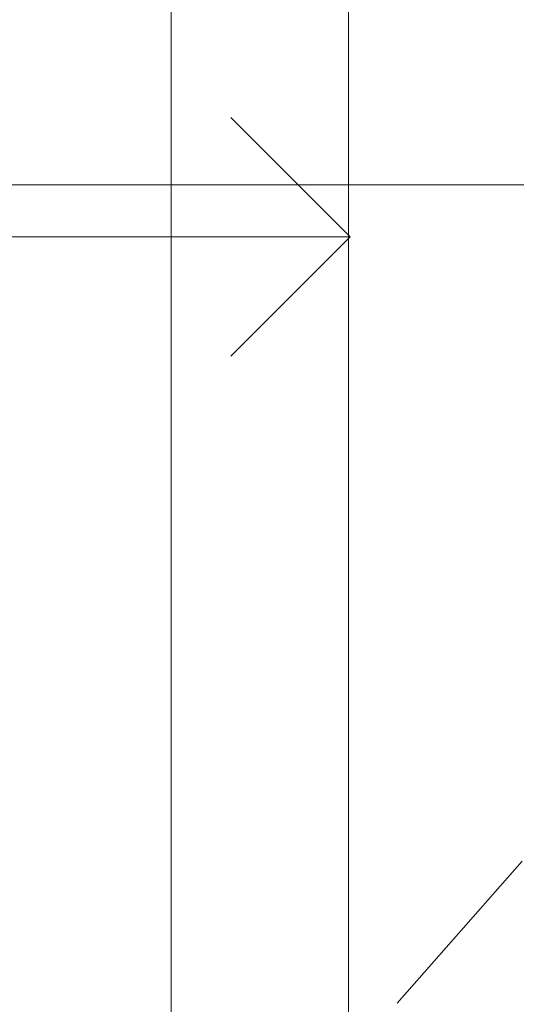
# Model space of a CAD drawing. Header units: millimetres. Extents: x -2180 to 91692, y -6418 to 21859.
# Tile 16 of 256: x 1113 to 1945, y 9026 to 10677. Entities that reach past the tile are written whole.
import ezdxf

# ---------------------------------------------------------------- set-up
doc = ezdxf.new("R2010")
doc.units = ezdxf.units.MM
doc.linetypes.add('Grid Line 1_2_', pattern=[2222.5, 1270, -317.5, 317.5, -317.5])
doc.linetypes.add('IMPORT-Dash', pattern=[635, 317.5, -317.5])
for name, color, linetype, lineweight in [('_Beyond_', 7, 'Continuous', 9), ('Grids-1', 7, 'Grid Line 1_2_', 9), ('Stairs', 7, 'Continuous', 9), ('Up Arrows', 7, 'Continuous', 9)]:
    doc.layers.add(name, color=color, linetype=linetype, lineweight=lineweight)
doc.layers.add('Trapp_punktiir', color=9, linetype='IMPORT-Dash', lineweight=9, true_color=0x808080)

# ---------------------------------------------------------------- blocks, each defined once
blk = doc.blocks.new('Cast-In-Place Stair - ___-853713-1 Korruse  plaan')
at = {"layer": '_Beyond_'}
blk.add_line((1663.5, 12866.1), (1663.5, 7854.3), dxfattribs=at)
blk = doc.blocks.new('Cast-In-Place Stair - ___-853709-1 Korruse  plaan')
at = {"layer": '_Beyond_'}
blk.add_line((1366.4, 12866.1), (1366.4, 7854.3), dxfattribs=at)

msp = doc.modelspace()

# ---------------------------------------------------------------- linework, layer by layer
at = {"layer": 'Grids-1'}
msp.add_line((919.8, 10400), (34984.4, 10400), dxfattribs=at)
at = {"layer": 'Trapp_punktiir'}
msp.add_line((3213.8, 10696), (662.2, 7798.3), dxfattribs=at)
at = {"layer": 'Up Arrows'}
for p, q in [((1666.4, 10312.7), (1466.4, 10512.7)), ((1066.4, 10312.7), (1366.4, 10312.7)), ((1366.4, 10312.7), (1663.5, 10312.7)), ((1666.4, 10312.7), (1466.4, 10112.7))]:
    msp.add_line(p, q, dxfattribs=at)

# ---------------------------------------------------------------- block references
at = {"layer": '_Beyond_'}
msp.add_blockref('Cast-In-Place Stair - ___-853709-1 Korruse  plaan', (0, 0), dxfattribs=at)
at = {"layer": 'Stairs'}
msp.add_blockref('Cast-In-Place Stair - ___-853713-1 Korruse  plaan', (0, 0), dxfattribs=at)

doc.saveas('drawing.dxf')
